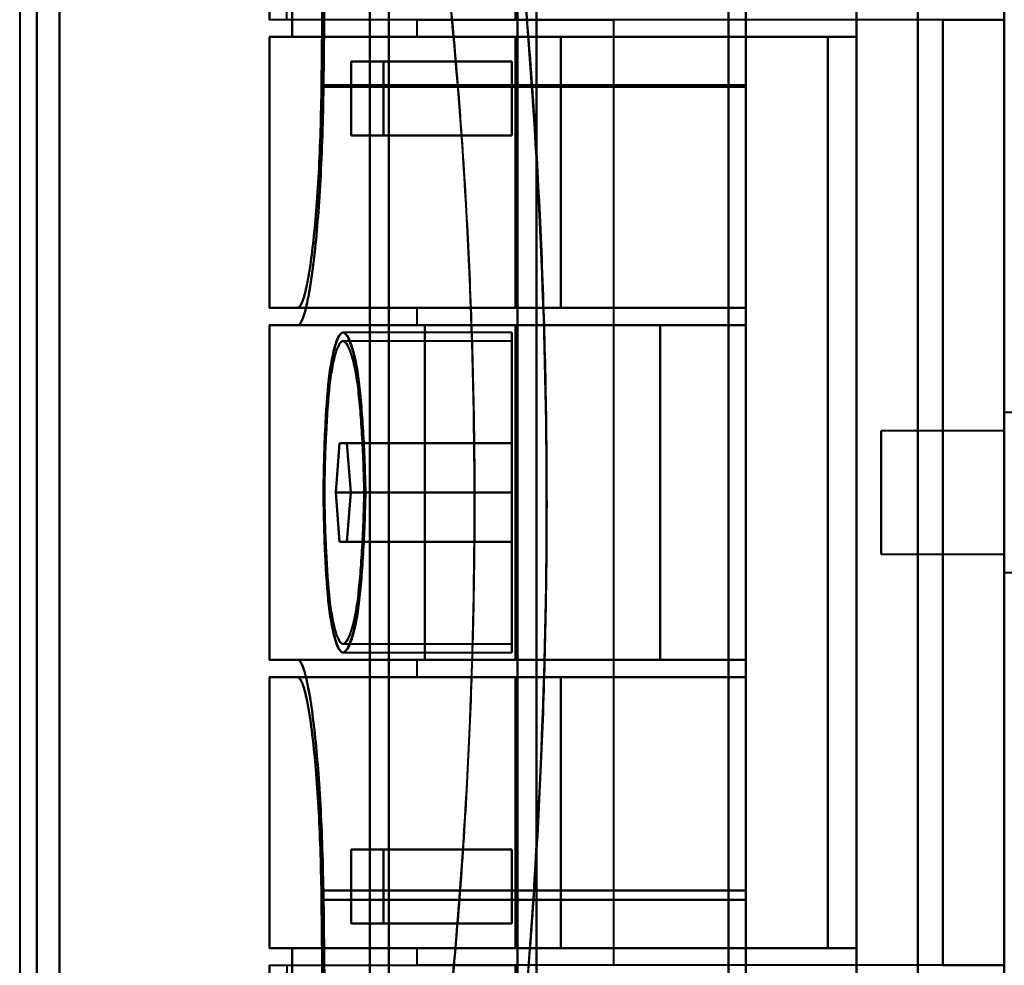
# Model space of a CAD drawing. Header units: millimetres. Extents: x -1352 to 2139, y -120 to 1210.
# Tile 8 of 87: x -780 to -740, y 237 to 275. Entities that reach past the tile are written whole.
import ezdxf

# ---------------------------------------------------------------- set-up
doc = ezdxf.new("R2010")
doc.units = ezdxf.units.MM
doc.layers.add('A-GENM', color=13, linetype='Continuous', lineweight=40)
doc.layers.add('G-IMPT', color=8, linetype='Continuous', lineweight=40)

# ---------------------------------------------------------------- blocks, each defined once
blk = doc.blocks.new('Maintenance r21 - Maintenance r21-762144-Avant')
at = {"layer": 'A-GENM'}
for p, q in [((-740, 1138), (-740, 0)), ((-740, 0), (-740, 1138))]:
    blk.add_line(p, q, dxfattribs=at)
blk = doc.blocks.new('Souche connecteur circulaire R23 - Souche connecteur circulaire R23-762142-Avant')
at = {"layer": 'A-GENM'}
blk.add_line((-780, 380), (-780, 180), dxfattribs=at)
blk = doc.blocks.new('NEXA 2000 CALQUES_dwg-762145-Avant')
at = {"layer": 'G-IMPT'}
for p, q in [((-740, 1137.772), (-740, 128.972)), ((-740, 182.372), (-740, 584.372)), ((-740, 182.372), (-740, 584.372)), ((-779.3, 383.372), (-779.3, 183.998)), ((-779.3, 183.998), (-779.3, 383.372)), ((-778.387, 383.372), (-778.387, 183.407)), ((-778.387, 183.407), (-778.387, 383.372)), ((-765.773, 383.372), (-765.773, 183.998)), ((-765.773, 183.998), (-765.773, 383.372)), ((-765, 383.372), (-765, 183.407)), ((-765, 183.407), (-765, 383.372)), ((-759.773, 383.372), (-759.773, 182.964)), ((-759.773, 182.964), (-759.773, 383.372)), ((-759, 383.372), (-759, 182.372)), ((-759, 182.372), (-759, 383.372)), ((-751.2, 291.05), (-751.2, 221.05)), ((-751.2, 221.05), (-751.2, 291.05)), ((-750.5, 221.05), (-750.5, 291.05)), ((-750.5, 291.05), (-750.5, 221.05)), ((-740, 291.05), (-740, 221.05)), ((-740, 221.05), (-740, 291.05)), ((-751.2, 290.552), (-751.2, 221.532)), ((-751.2, 221.532), (-751.2, 290.552)), ((-750.5, 290.552), (-750.5, 221.532)), ((-750.5, 221.532), (-750.5, 290.552)), ((-769.861, 276.398), (-769.861, 275.072)), ((-759.861, 275.072), (-769.861, 275.072)), ((-763.861, 275.072), (-763.861, 274.372)), ((-763.861, 275.072), (-759.861, 275.072)), ((-759.861, 275.072), (-755.861, 275.072)), ((-755.861, 236.672), (-755.861, 275.072)), ((-769.861, 274.372), (-769.861, 263.372)), ((-769.861, 274.372), (-759.861, 274.372)), ((-759.861, 274.372), (-769.861, 274.372)), ((-769.857, 274.372), (-768.936, 274.372)), ((-768.936, 274.372), (-769.857, 274.372)), ((-763.861, 274.372), (-759.861, 274.372)), ((-759.861, 274.372), (-763.861, 274.372)), ((-758.015, 274.372), (-747.174, 274.372)), ((-747.174, 274.372), (-758.015, 274.372)), ((-766.528, 273.372), (-765.22, 273.372)), ((-765.22, 273.372), (-766.528, 273.372)), ((-750.5, 272.417), (-750.5, 263.372)), ((-750.5, 263.372), (-750.5, 272.417)), ((-750.5, 262.672), (-750.5, 272.35)), ((-750.5, 272.35), (-750.5, 262.672)), ((-765.22, 270.372), (-766.528, 270.372)), ((-766.528, 270.372), (-765.22, 270.372)), ((-759.861, 263.372), (-769.861, 263.372)), ((-769.861, 263.372), (-759.861, 263.372)), ((-768.709, 263.372), (-769.857, 263.372)), ((-769.857, 263.372), (-768.709, 263.372)), ((-763.861, 263.372), (-763.861, 262.672)), ((-759.861, 263.372), (-763.861, 263.372)), ((-763.861, 263.372), (-759.861, 263.372)), ((-750.5, 263.372), (-758.015, 263.372)), ((-758.015, 263.372), (-750.5, 263.372)), ((-769.861, 262.672), (-769.861, 249.072)), ((-769.861, 262.672), (-763.536, 262.672)), ((-763.536, 262.672), (-769.861, 262.672)), ((-769.857, 262.672), (-768.709, 262.672)), ((-768.709, 262.672), (-769.857, 262.672)), ((-768.709, 262.672), (-750.5, 262.672)), ((-763.861, 262.672), (-759.861, 262.672)), ((-759.861, 262.672), (-763.861, 262.672)), ((-753.974, 262.672), (-750.5, 262.672)), ((-750.5, 262.672), (-753.974, 262.672)), ((-760, 262.372), (-766.865, 262.372)), ((-760, 262.022), (-766.865, 262.022)), ((-760, 262.372), (-760, 255.872)), ((-760, 255.872), (-760, 262.372)), ((-760, 262.022), (-760, 255.872)), ((-760, 255.872), (-760, 262.022)), ((-737.785, 259.122), (-740, 259.122)), ((-740, 252.622), (-740, 259.122)), ((-740, 252.622), (-740, 259.122)), ((-740, 259.122), (-740, 258.687)), ((-740, 259.122), (-740, 253.058)), ((-740, 258.687), (-740, 252.622)), ((-740, 258.372), (-745, 258.372)), ((-745, 258.372), (-745, 255.872)), ((-745, 255.872), (-745, 258.372)), ((-740, 255.872), (-740, 258.372)), ((-740, 258.372), (-740, 255.872)), ((-767.16, 255.872), (-767.014, 257.872)), ((-767.014, 257.872), (-767.16, 255.872)), ((-767.014, 257.872), (-766.711, 257.872)), ((-766.711, 257.872), (-767.014, 257.872)), ((-766.711, 257.872), (-766.554, 255.872)), ((-766.554, 255.872), (-766.711, 257.872)), ((-767.014, 253.872), (-767.16, 255.872)), ((-767.16, 255.872), (-767.014, 253.872)), ((-766.554, 255.872), (-766.711, 253.872)), ((-766.711, 253.872), (-766.554, 255.872)), ((-760, 255.872), (-760, 249.722)), ((-760, 255.872), (-760, 249.372)), ((-760, 249.722), (-760, 255.872)), ((-760, 249.372), (-760, 255.872)), ((-745, 255.872), (-745, 253.372)), ((-745, 253.372), (-745, 255.872)), ((-740, 253.372), (-740, 255.872)), ((-740, 255.872), (-740, 253.372)), ((-766.711, 253.872), (-767.014, 253.872)), ((-767.014, 253.872), (-766.711, 253.872)), ((-745, 253.372), (-740, 253.372)), ((-740, 252.622), (-737.785, 252.622)), ((-766.865, 249.722), (-760, 249.722)), ((-766.865, 249.372), (-760, 249.372)), ((-763.536, 249.072), (-769.861, 249.072)), ((-769.861, 249.072), (-763.536, 249.072)), ((-768.709, 249.072), (-769.857, 249.072)), ((-769.857, 249.072), (-768.709, 249.072)), ((-750.5, 249.072), (-768.709, 249.072)), ((-763.861, 249.072), (-763.861, 248.372)), ((-759.861, 249.072), (-763.861, 249.072)), ((-763.861, 249.072), (-759.861, 249.072)), ((-750.5, 249.072), (-753.974, 249.072)), ((-753.974, 249.072), (-750.5, 249.072)), ((-750.5, 239.71), (-750.5, 249.072)), ((-750.5, 249.072), (-750.5, 239.71)), ((-769.861, 248.372), (-769.861, 237.372)), ((-769.861, 248.372), (-759.861, 248.372)), ((-759.861, 248.372), (-769.861, 248.372)), ((-769.857, 248.372), (-768.709, 248.372)), ((-768.709, 248.372), (-769.857, 248.372)), ((-763.861, 248.372), (-759.861, 248.372)), ((-759.861, 248.372), (-763.861, 248.372)), ((-758.015, 248.372), (-750.5, 248.372)), ((-750.5, 248.372), (-758.015, 248.372)), ((-750.5, 248.372), (-750.5, 239.327)), ((-750.5, 239.327), (-750.5, 248.372)), ((-766.528, 241.372), (-765.22, 241.372)), ((-765.22, 241.372), (-766.528, 241.372)), ((-765.22, 238.372), (-766.528, 238.372)), ((-766.528, 238.372), (-765.22, 238.372)), ((-759.861, 237.372), (-769.861, 237.372)), ((-769.861, 237.372), (-759.861, 237.372)), ((-768.936, 237.372), (-769.857, 237.372)), ((-769.857, 237.372), (-768.936, 237.372)), ((-763.861, 237.372), (-763.861, 236.672)), ((-759.861, 237.372), (-763.861, 237.372)), ((-763.861, 237.372), (-759.861, 237.372)), ((-747.174, 237.372), (-758.015, 237.372)), ((-758.015, 237.372), (-747.174, 237.372)), ((-769.861, 236.672), (-769.861, 235.346)), ((-769.861, 236.672), (-759.861, 236.672)), ((-769.857, 236.672), (-769.152, 236.672)), ((-759.861, 236.672), (-763.861, 236.672)), ((-755.861, 236.672), (-759.861, 236.672))]:
    blk.add_line(p, q, dxfattribs=at)
at = {"layer": 'G-IMPT', "flags": 128}
for points in [[(-740, 1137.772), (-740, 885.572), (-740, 633.372), (-740, 381.172), (-740, 128.972)], [(-740, 128.972), (-740, 381.172), (-740, 633.372), (-740, 885.572), (-740, 1137.772)], [(-740, 128.972), (-740, 372.422), (-740, 615.872), (-740, 859.322), (-740, 1102.772)], [(-740, 1102.772), (-740, 859.322), (-740, 615.872), (-740, 372.422), (-740, 128.972)], [(-750.5, 295.372), (-750.5, 289.634), (-750.5, 283.895), (-750.5, 278.156), (-750.5, 272.417)], [(-750.5, 272.417), (-750.5, 278.156), (-750.5, 283.895), (-750.5, 289.634), (-750.5, 295.372)], [(-746, 295.372), (-746, 275.622), (-746, 255.872), (-746, 236.122), (-746, 216.372)], [(-746, 216.372), (-746, 236.122), (-746, 255.872), (-746, 275.622), (-746, 295.372)], [(-743.509, 295.372), (-743.509, 275.622), (-743.509, 255.872), (-743.509, 236.122), (-743.509, 216.372)], [(-743.509, 216.372), (-743.509, 236.122), (-743.509, 255.872), (-743.509, 275.622), (-743.509, 295.372)], [(-740, 216.372), (-740, 236.122), (-740, 255.872), (-740, 275.622), (-740, 295.372)], [(-740, 295.372), (-740, 275.622), (-740, 255.872), (-740, 236.122), (-740, 216.372)], [(-750.5, 272.35), (-750.5, 277.931), (-750.5, 283.511), (-750.5, 289.092), (-750.5, 294.672)], [(-750.5, 294.672), (-750.5, 289.092), (-750.5, 283.511), (-750.5, 277.931), (-750.5, 272.35)], [(-767.52, 292.372), (-767.575, 287.385), (-767.63, 282.396), (-767.684, 277.407), (-767.738, 272.417)], [(-767.738, 272.417), (-767.684, 277.407), (-767.63, 282.396), (-767.575, 287.385), (-767.52, 292.372)], [(-767.659, 272.35), (-767.605, 277.357), (-767.549, 282.363), (-767.494, 287.368), (-767.437, 292.372)], [(-767.437, 292.372), (-767.494, 287.368), (-767.549, 282.363), (-767.605, 277.357), (-767.659, 272.35)], [(-768.936, 274.372), (-768.936, 278.122), (-768.936, 281.872), (-768.936, 285.622), (-768.936, 289.372)], [(-768.936, 289.372), (-768.936, 285.622), (-768.936, 281.872), (-768.936, 278.122), (-768.936, 274.372)], [(-746, 274.372), (-746, 278.122), (-746, 281.872), (-746, 285.622), (-746, 289.372)], [(-746, 289.372), (-746, 285.622), (-746, 281.872), (-746, 278.122), (-746, 274.372)], [(-769.152, 275.072), (-769.152, 278.472), (-769.152, 281.872), (-769.152, 285.272), (-769.152, 288.672)], [(-740, 223.072), (-740, 239.472), (-740, 255.872), (-740, 272.272), (-740, 288.672)], [(-740, 288.672), (-740, 272.272), (-740, 255.872), (-740, 239.472), (-740, 223.072)], [(-740, 288.672), (-740, 272.272), (-740, 255.872), (-740, 239.472), (-740, 223.072)], [(-740, 223.072), (-740, 239.472), (-740, 255.872), (-740, 272.272), (-740, 288.672)], [(-740, 288.672), (-740, 272.272), (-740, 255.872), (-740, 239.472), (-740, 223.072)], [(-740, 223.072), (-740, 239.472), (-740, 255.872), (-740, 272.272), (-740, 288.672)], [(-759.861, 275.072), (-759.861, 277.647), (-759.861, 280.222), (-759.861, 282.797), (-759.861, 285.372)], [(-740, 285.372), (-740, 270.622), (-740, 255.872), (-740, 241.122), (-740, 226.372)], [(-740, 226.372), (-740, 241.122), (-740, 255.872), (-740, 270.622), (-740, 285.372)], [(-769.857, 276.246), (-769.857, 275.953), (-769.857, 275.659), (-769.857, 275.366), (-769.857, 275.072)], [(-742.5, 275.072), (-749.163, 275.072), (-755.826, 275.072), (-762.489, 275.072), (-769.152, 275.072)], [(-742.5, 236.672), (-742.5, 246.272), (-742.5, 255.872), (-742.5, 265.472), (-742.5, 275.072)], [(-742.5, 275.072), (-742.5, 265.472), (-742.5, 255.872), (-742.5, 246.272), (-742.5, 236.672)], [(-742.5, 275.072), (-742.5, 265.472), (-742.5, 255.872), (-742.5, 246.272), (-742.5, 236.672)], [(-742.5, 236.672), (-742.5, 246.272), (-742.5, 255.872), (-742.5, 265.472), (-742.5, 275.072)], [(-742.5, 236.672), (-742.5, 246.272), (-742.5, 255.872), (-742.5, 265.472), (-742.5, 275.072)], [(-742.5, 275.072), (-741.875, 275.072), (-741.25, 275.072), (-740.625, 275.072), (-740, 275.072)], [(-740, 275.072), (-740.625, 275.072), (-741.25, 275.072), (-741.875, 275.072), (-742.5, 275.072)], [(-742.5, 275.072), (-742.5, 265.472), (-742.5, 255.872), (-742.5, 246.272), (-742.5, 236.672)], [(-742.5, 236.672), (-742.5, 246.272), (-742.5, 255.872), (-742.5, 265.472), (-742.5, 275.072)], [(-742.5, 275.072), (-742.5, 265.472), (-742.5, 255.872), (-742.5, 246.272), (-742.5, 236.672)], [(-740, 275.072), (-740, 265.472), (-740, 255.872), (-740, 246.272), (-740, 236.672)], [(-740, 236.672), (-740, 246.272), (-740, 255.872), (-740, 265.472), (-740, 275.072)], [(-740, 236.672), (-740, 246.272), (-740, 255.872), (-740, 265.472), (-740, 275.072)], [(-740, 275.072), (-740, 265.472), (-740, 255.872), (-740, 246.272), (-740, 236.672)], [(-769.857, 274.372), (-769.857, 271.622), (-769.857, 268.872), (-769.857, 266.122), (-769.857, 263.372)], [(-769.857, 263.372), (-769.857, 266.122), (-769.857, 268.872), (-769.857, 271.622), (-769.857, 274.372)], [(-768.936, 274.372), (-763.202, 274.372), (-757.468, 274.372), (-751.734, 274.372), (-746, 274.372)], [(-746, 274.372), (-751.734, 274.372), (-757.468, 274.372), (-763.202, 274.372), (-768.936, 274.372)], [(-759.861, 263.372), (-759.861, 266.122), (-759.861, 268.872), (-759.861, 271.622), (-759.861, 274.372)], [(-758.015, 274.372), (-758.477, 274.372), (-758.938, 274.372), (-759.399, 274.372), (-759.861, 274.372)], [(-759.861, 274.372), (-759.861, 271.622), (-759.861, 268.872), (-759.861, 266.122), (-759.861, 263.372)], [(-759.861, 263.372), (-759.861, 266.122), (-759.861, 268.872), (-759.861, 271.622), (-759.861, 274.372)], [(-759.861, 274.372), (-756.689, 274.372), (-753.517, 274.372), (-750.346, 274.372), (-747.174, 274.372)], [(-747.174, 274.372), (-750.346, 274.372), (-753.517, 274.372), (-756.689, 274.372), (-759.861, 274.372)], [(-759.861, 274.372), (-756.396, 274.372), (-752.93, 274.372), (-749.465, 274.372), (-746, 274.372)], [(-759.861, 274.372), (-759.399, 274.372), (-758.938, 274.372), (-758.477, 274.372), (-758.015, 274.372)], [(-746, 274.372), (-749.465, 274.372), (-752.93, 274.372), (-756.396, 274.372), (-759.861, 274.372)], [(-759.861, 274.372), (-759.861, 271.622), (-759.861, 268.872), (-759.861, 266.122), (-759.861, 263.372)], [(-759.861, 274.372), (-759.861, 271.622), (-759.861, 268.872), (-759.861, 266.122), (-759.861, 263.372)], [(-759.861, 263.372), (-759.861, 266.122), (-759.861, 268.872), (-759.861, 271.622), (-759.861, 274.372)], [(-758.015, 263.372), (-758.015, 266.122), (-758.015, 268.872), (-758.015, 271.622), (-758.015, 274.372)], [(-758.015, 274.372), (-758.015, 271.622), (-758.015, 268.872), (-758.015, 266.122), (-758.015, 263.372)], [(-747.174, 237.372), (-747.174, 246.622), (-747.174, 255.872), (-747.174, 265.122), (-747.174, 274.372)], [(-747.174, 274.372), (-747.174, 265.122), (-747.174, 255.872), (-747.174, 246.622), (-747.174, 237.372)], [(-746, 237.372), (-746, 246.622), (-746, 255.872), (-746, 265.122), (-746, 274.372)], [(-746, 274.372), (-746, 265.122), (-746, 255.872), (-746, 246.622), (-746, 237.372)], [(-766.528, 270.372), (-766.528, 271.122), (-766.528, 271.872), (-766.528, 272.622), (-766.528, 273.372)], [(-766.528, 273.372), (-764.896, 273.372), (-763.264, 273.372), (-761.632, 273.372), (-760, 273.372)], [(-760, 273.372), (-761.632, 273.372), (-763.264, 273.372), (-764.896, 273.372), (-766.528, 273.372)], [(-766.528, 273.372), (-766.528, 272.622), (-766.528, 271.872), (-766.528, 271.122), (-766.528, 270.372)], [(-765.22, 273.372), (-763.915, 273.372), (-762.61, 273.372), (-761.305, 273.372), (-760, 273.372)], [(-765.22, 273.372), (-765.22, 272.622), (-765.22, 271.872), (-765.22, 271.122), (-765.22, 270.372)], [(-760, 273.372), (-761.305, 273.372), (-762.61, 273.372), (-763.915, 273.372), (-765.22, 273.372)], [(-765.22, 270.372), (-765.22, 271.122), (-765.22, 271.872), (-765.22, 272.622), (-765.22, 273.372)], [(-760, 270.372), (-760, 271.122), (-760, 271.872), (-760, 272.622), (-760, 273.372)], [(-760, 273.372), (-760, 272.622), (-760, 271.872), (-760, 271.122), (-760, 270.372)], [(-760, 273.372), (-760, 272.622), (-760, 271.872), (-760, 271.122), (-760, 270.372)], [(-760, 270.372), (-760, 271.122), (-760, 271.872), (-760, 272.622), (-760, 273.372)], [(-767.738, 272.417), (-763.428, 272.417), (-759.119, 272.417), (-754.809, 272.417), (-750.5, 272.417)], [(-750.5, 272.417), (-754.809, 272.417), (-759.119, 272.417), (-763.428, 272.417), (-767.738, 272.417)], [(-750.5, 272.35), (-754.79, 272.35), (-759.08, 272.35), (-763.37, 272.35), (-767.659, 272.35)], [(-767.659, 272.35), (-763.37, 272.35), (-759.08, 272.35), (-754.79, 272.35), (-750.5, 272.35)], [(-766.528, 270.372), (-764.896, 270.372), (-763.264, 270.372), (-761.632, 270.372), (-760, 270.372)], [(-760, 270.372), (-761.632, 270.372), (-763.264, 270.372), (-764.896, 270.372), (-766.528, 270.372)], [(-760, 270.372), (-761.305, 270.372), (-762.61, 270.372), (-763.915, 270.372), (-765.22, 270.372)], [(-765.22, 270.372), (-763.915, 270.372), (-762.61, 270.372), (-761.305, 270.372), (-760, 270.372)], [(-750.5, 263.372), (-755.052, 263.372), (-759.604, 263.372), (-764.157, 263.372), (-768.709, 263.372)], [(-768.709, 263.372), (-764.157, 263.372), (-759.604, 263.372), (-755.052, 263.372), (-750.5, 263.372)], [(-759.861, 263.372), (-759.399, 263.372), (-758.938, 263.372), (-758.477, 263.372), (-758.015, 263.372)], [(-750.5, 263.372), (-752.84, 263.372), (-755.18, 263.372), (-757.521, 263.372), (-759.861, 263.372)], [(-759.861, 263.372), (-757.521, 263.372), (-755.18, 263.372), (-752.84, 263.372), (-750.5, 263.372)], [(-750.5, 263.372), (-752.84, 263.372), (-755.18, 263.372), (-757.521, 263.372), (-759.861, 263.372)], [(-759.861, 263.372), (-757.521, 263.372), (-755.18, 263.372), (-752.84, 263.372), (-750.5, 263.372)], [(-758.015, 263.372), (-758.477, 263.372), (-758.938, 263.372), (-759.399, 263.372), (-759.861, 263.372)], [(-750.5, 263.372), (-750.5, 263.197), (-750.5, 263.022), (-750.5, 262.847), (-750.5, 262.672)], [(-750.5, 263.372), (-750.5, 263.197), (-750.5, 263.022), (-750.5, 262.847), (-750.5, 262.672)], [(-750.5, 262.672), (-750.5, 262.847), (-750.5, 263.022), (-750.5, 263.197), (-750.5, 263.372)], [(-750.5, 262.672), (-750.5, 262.847), (-750.5, 263.022), (-750.5, 263.197), (-750.5, 263.372)], [(-750.5, 263.372), (-750.5, 263.197), (-750.5, 263.022), (-750.5, 262.847), (-750.5, 262.672)], [(-750.5, 262.672), (-750.5, 262.847), (-750.5, 263.022), (-750.5, 263.197), (-750.5, 263.372)], [(-769.857, 249.072), (-769.857, 252.472), (-769.857, 255.872), (-769.857, 259.272), (-769.857, 262.672)], [(-769.857, 262.672), (-769.857, 259.272), (-769.857, 255.872), (-769.857, 252.472), (-769.857, 249.072)], [(-768.709, 262.672), (-764.157, 262.672), (-759.604, 262.672), (-755.052, 262.672), (-750.5, 262.672)], [(-750.5, 262.672), (-755.052, 262.672), (-759.604, 262.672), (-764.157, 262.672), (-768.709, 262.672)], [(-763.536, 249.072), (-763.536, 252.472), (-763.536, 255.872), (-763.536, 259.272), (-763.536, 262.672)], [(-753.974, 262.672), (-756.365, 262.672), (-758.755, 262.672), (-761.146, 262.672), (-763.536, 262.672)], [(-763.536, 262.672), (-763.536, 259.272), (-763.536, 255.872), (-763.536, 252.472), (-763.536, 249.072)], [(-763.536, 262.672), (-761.146, 262.672), (-758.755, 262.672), (-756.365, 262.672), (-753.974, 262.672)], [(-759.861, 262.672), (-757.521, 262.672), (-755.18, 262.672), (-752.84, 262.672), (-750.5, 262.672)], [(-750.5, 262.672), (-752.84, 262.672), (-755.18, 262.672), (-757.521, 262.672), (-759.861, 262.672)], [(-759.861, 249.072), (-759.861, 252.472), (-759.861, 255.872), (-759.861, 259.272), (-759.861, 262.672)], [(-759.861, 262.672), (-757.521, 262.672), (-755.18, 262.672), (-752.84, 262.672), (-750.5, 262.672)], [(-750.5, 262.672), (-752.84, 262.672), (-755.18, 262.672), (-757.521, 262.672), (-759.861, 262.672)], [(-759.861, 262.672), (-759.861, 259.272), (-759.861, 255.872), (-759.861, 252.472), (-759.861, 249.072)], [(-759.861, 262.672), (-759.861, 259.272), (-759.861, 255.872), (-759.861, 252.472), (-759.861, 249.072)], [(-759.861, 249.072), (-759.861, 252.472), (-759.861, 255.872), (-759.861, 259.272), (-759.861, 262.672)], [(-753.974, 249.072), (-753.974, 252.472), (-753.974, 255.872), (-753.974, 259.272), (-753.974, 262.672)], [(-753.974, 262.672), (-753.974, 259.272), (-753.974, 255.872), (-753.974, 252.472), (-753.974, 249.072)], [(-767.014, 257.872), (-765.261, 257.872), (-763.507, 257.872), (-761.754, 257.872), (-760, 257.872)], [(-760, 257.872), (-761.754, 257.872), (-763.507, 257.872), (-765.261, 257.872), (-767.014, 257.872)], [(-760, 257.872), (-761.678, 257.872), (-763.356, 257.872), (-765.033, 257.872), (-766.711, 257.872)], [(-766.711, 257.872), (-765.033, 257.872), (-763.356, 257.872), (-761.678, 257.872), (-760, 257.872)], [(-760, 255.872), (-760, 256.372), (-760, 256.872), (-760, 257.372), (-760, 257.872)], [(-760, 257.872), (-760, 257.372), (-760, 256.872), (-760, 256.372), (-760, 255.872)], [(-760, 255.872), (-760, 256.372), (-760, 256.872), (-760, 257.372), (-760, 257.872)], [(-760, 257.872), (-760, 257.372), (-760, 256.872), (-760, 256.372), (-760, 255.872)], [(-767.16, 255.872), (-765.37, 255.872), (-763.58, 255.872), (-761.79, 255.872), (-760, 255.872)], [(-760, 255.872), (-761.79, 255.872), (-763.58, 255.872), (-765.37, 255.872), (-767.16, 255.872)], [(-766.554, 255.872), (-764.916, 255.872), (-763.277, 255.872), (-761.639, 255.872), (-760, 255.872)], [(-760, 255.872), (-761.639, 255.872), (-763.277, 255.872), (-764.916, 255.872), (-766.554, 255.872)], [(-760, 253.872), (-760, 254.372), (-760, 254.872), (-760, 255.372), (-760, 255.872)], [(-760, 255.872), (-760, 255.372), (-760, 254.872), (-760, 254.372), (-760, 253.872)], [(-760, 253.872), (-760, 254.372), (-760, 254.872), (-760, 255.372), (-760, 255.872)], [(-760, 255.872), (-760, 255.372), (-760, 254.872), (-760, 254.372), (-760, 253.872)], [(-767.014, 253.872), (-765.261, 253.872), (-763.507, 253.872), (-761.754, 253.872), (-760, 253.872)], [(-760, 253.872), (-761.754, 253.872), (-763.507, 253.872), (-765.261, 253.872), (-767.014, 253.872)], [(-766.711, 253.872), (-765.033, 253.872), (-763.356, 253.872), (-761.678, 253.872), (-760, 253.872)], [(-760, 253.872), (-761.678, 253.872), (-763.356, 253.872), (-765.033, 253.872), (-766.711, 253.872)], [(-750.5, 249.072), (-755.052, 249.072), (-759.604, 249.072), (-764.157, 249.072), (-768.709, 249.072)], [(-768.709, 249.072), (-764.157, 249.072), (-759.604, 249.072), (-755.052, 249.072), (-750.5, 249.072)], [(-763.536, 249.072), (-761.146, 249.072), (-758.755, 249.072), (-756.365, 249.072), (-753.974, 249.072)], [(-753.974, 249.072), (-756.365, 249.072), (-758.755, 249.072), (-761.146, 249.072), (-763.536, 249.072)], [(-759.861, 249.072), (-757.521, 249.072), (-755.18, 249.072), (-752.84, 249.072), (-750.5, 249.072)], [(-750.5, 249.072), (-752.84, 249.072), (-755.18, 249.072), (-757.521, 249.072), (-759.861, 249.072)], [(-750.5, 249.072), (-752.84, 249.072), (-755.18, 249.072), (-757.521, 249.072), (-759.861, 249.072)], [(-759.861, 249.072), (-757.521, 249.072), (-755.18, 249.072), (-752.84, 249.072), (-750.5, 249.072)], [(-750.5, 249.072), (-750.5, 248.897), (-750.5, 248.722), (-750.5, 248.547), (-750.5, 248.372)], [(-750.5, 248.372), (-750.5, 248.547), (-750.5, 248.722), (-750.5, 248.897), (-750.5, 249.072)], [(-750.5, 249.072), (-750.5, 248.897), (-750.5, 248.722), (-750.5, 248.547), (-750.5, 248.372)], [(-750.5, 248.372), (-750.5, 248.547), (-750.5, 248.722), (-750.5, 248.897), (-750.5, 249.072)], [(-750.5, 249.072), (-750.5, 248.897), (-750.5, 248.722), (-750.5, 248.547), (-750.5, 248.372)], [(-750.5, 248.372), (-750.5, 248.547), (-750.5, 248.722), (-750.5, 248.897), (-750.5, 249.072)], [(-769.857, 248.372), (-769.857, 245.622), (-769.857, 242.872), (-769.857, 240.122), (-769.857, 237.372)], [(-769.857, 237.372), (-769.857, 240.122), (-769.857, 242.872), (-769.857, 245.622), (-769.857, 248.372)], [(-768.709, 248.372), (-764.157, 248.372), (-759.604, 248.372), (-755.052, 248.372), (-750.5, 248.372)], [(-750.5, 248.372), (-755.052, 248.372), (-759.604, 248.372), (-764.157, 248.372), (-768.709, 248.372)], [(-759.861, 237.372), (-759.861, 240.122), (-759.861, 242.872), (-759.861, 245.622), (-759.861, 248.372)], [(-758.015, 248.372), (-758.477, 248.372), (-758.938, 248.372), (-759.399, 248.372), (-759.861, 248.372)], [(-759.861, 248.372), (-759.861, 245.622), (-759.861, 242.872), (-759.861, 240.122), (-759.861, 237.372)], [(-750.5, 248.372), (-752.84, 248.372), (-755.18, 248.372), (-757.521, 248.372), (-759.861, 248.372)], [(-759.861, 248.372), (-757.521, 248.372), (-755.18, 248.372), (-752.84, 248.372), (-750.5, 248.372)], [(-759.861, 248.372), (-759.399, 248.372), (-758.938, 248.372), (-758.477, 248.372), (-758.015, 248.372)], [(-759.861, 237.372), (-759.861, 240.122), (-759.861, 242.872), (-759.861, 245.622), (-759.861, 248.372)], [(-759.861, 248.372), (-757.521, 248.372), (-755.18, 248.372), (-752.84, 248.372), (-750.5, 248.372)], [(-750.5, 248.372), (-752.84, 248.372), (-755.18, 248.372), (-757.521, 248.372), (-759.861, 248.372)], [(-759.861, 248.372), (-759.861, 245.622), (-759.861, 242.872), (-759.861, 240.122), (-759.861, 237.372)], [(-759.861, 248.372), (-759.861, 245.622), (-759.861, 242.872), (-759.861, 240.122), (-759.861, 237.372)], [(-759.861, 237.372), (-759.861, 240.122), (-759.861, 242.872), (-759.861, 245.622), (-759.861, 248.372)], [(-758.015, 237.372), (-758.015, 240.122), (-758.015, 242.872), (-758.015, 245.622), (-758.015, 248.372)], [(-758.015, 248.372), (-758.015, 245.622), (-758.015, 242.872), (-758.015, 240.122), (-758.015, 237.372)], [(-766.528, 238.372), (-766.528, 239.122), (-766.528, 239.872), (-766.528, 240.622), (-766.528, 241.372)], [(-766.528, 241.372), (-764.896, 241.372), (-763.264, 241.372), (-761.632, 241.372), (-760, 241.372)], [(-760, 241.372), (-761.632, 241.372), (-763.264, 241.372), (-764.896, 241.372), (-766.528, 241.372)], [(-766.528, 241.372), (-766.528, 240.622), (-766.528, 239.872), (-766.528, 239.122), (-766.528, 238.372)], [(-765.22, 241.372), (-763.915, 241.372), (-762.61, 241.372), (-761.305, 241.372), (-760, 241.372)], [(-765.22, 241.372), (-765.22, 240.622), (-765.22, 239.872), (-765.22, 239.122), (-765.22, 238.372)], [(-760, 241.372), (-761.305, 241.372), (-762.61, 241.372), (-763.915, 241.372), (-765.22, 241.372)], [(-765.22, 238.372), (-765.22, 239.122), (-765.22, 239.872), (-765.22, 240.622), (-765.22, 241.372)], [(-760, 241.372), (-760, 240.622), (-760, 239.872), (-760, 239.122), (-760, 238.372)], [(-760, 238.372), (-760, 239.122), (-760, 239.872), (-760, 240.622), (-760, 241.372)], [(-760, 241.372), (-760, 240.622), (-760, 239.872), (-760, 239.122), (-760, 238.372)], [(-760, 238.372), (-760, 239.122), (-760, 239.872), (-760, 240.622), (-760, 241.372)], [(-767.437, 219.372), (-767.495, 224.456), (-767.552, 229.54), (-767.608, 234.625), (-767.663, 239.71)], [(-750.5, 239.71), (-754.791, 239.71), (-759.082, 239.71), (-763.373, 239.71), (-767.663, 239.71)], [(-767.663, 239.71), (-767.608, 234.625), (-767.552, 229.54), (-767.495, 224.456), (-767.437, 219.372)], [(-767.663, 239.71), (-763.373, 239.71), (-759.082, 239.71), (-754.791, 239.71), (-750.5, 239.71)], [(-750.5, 217.072), (-750.5, 222.732), (-750.5, 228.391), (-750.5, 234.051), (-750.5, 239.71)], [(-750.5, 239.71), (-750.5, 234.051), (-750.5, 228.391), (-750.5, 222.732), (-750.5, 217.072)], [(-767.738, 239.327), (-767.684, 234.338), (-767.63, 229.348), (-767.575, 224.36), (-767.52, 219.372)], [(-750.5, 239.327), (-754.809, 239.327), (-759.119, 239.327), (-763.428, 239.327), (-767.738, 239.327)], [(-767.52, 219.372), (-767.575, 224.36), (-767.63, 229.348), (-767.684, 234.338), (-767.738, 239.327)], [(-767.738, 239.327), (-763.428, 239.327), (-759.119, 239.327), (-754.809, 239.327), (-750.5, 239.327)], [(-750.5, 239.327), (-750.5, 233.589), (-750.5, 227.85), (-750.5, 222.111), (-750.5, 216.372)], [(-750.5, 216.372), (-750.5, 222.111), (-750.5, 227.85), (-750.5, 233.589), (-750.5, 239.327)], [(-766.528, 238.372), (-764.896, 238.372), (-763.264, 238.372), (-761.632, 238.372), (-760, 238.372)], [(-760, 238.372), (-761.632, 238.372), (-763.264, 238.372), (-764.896, 238.372), (-766.528, 238.372)], [(-760, 238.372), (-761.305, 238.372), (-762.61, 238.372), (-763.915, 238.372), (-765.22, 238.372)], [(-765.22, 238.372), (-763.915, 238.372), (-762.61, 238.372), (-761.305, 238.372), (-760, 238.372)], [(-768.936, 222.372), (-768.936, 226.122), (-768.936, 229.872), (-768.936, 233.622), (-768.936, 237.372)], [(-746, 237.372), (-751.734, 237.372), (-757.468, 237.372), (-763.202, 237.372), (-768.936, 237.372)], [(-768.936, 237.372), (-768.936, 233.622), (-768.936, 229.872), (-768.936, 226.122), (-768.936, 222.372)], [(-768.936, 237.372), (-763.202, 237.372), (-757.468, 237.372), (-751.734, 237.372), (-746, 237.372)], [(-759.861, 237.372), (-759.399, 237.372), (-758.938, 237.372), (-758.477, 237.372), (-758.015, 237.372)], [(-746, 237.372), (-749.465, 237.372), (-752.93, 237.372), (-756.396, 237.372), (-759.861, 237.372)], [(-759.861, 237.372), (-756.689, 237.372), (-753.517, 237.372), (-750.346, 237.372), (-747.174, 237.372)], [(-758.015, 237.372), (-758.477, 237.372), (-758.938, 237.372), (-759.399, 237.372), (-759.861, 237.372)], [(-747.174, 237.372), (-750.346, 237.372), (-753.517, 237.372), (-756.689, 237.372), (-759.861, 237.372)], [(-759.861, 237.372), (-756.396, 237.372), (-752.93, 237.372), (-749.465, 237.372), (-746, 237.372)], [(-746, 222.372), (-746, 226.122), (-746, 229.872), (-746, 233.622), (-746, 237.372)], [(-746, 237.372), (-746, 233.622), (-746, 229.872), (-746, 226.122), (-746, 222.372)], [(-769.857, 235.499), (-769.857, 235.792), (-769.857, 236.086), (-769.857, 236.379), (-769.857, 236.672)], [(-769.857, 236.672), (-769.857, 236.379), (-769.857, 236.086), (-769.857, 235.792), (-769.857, 235.499)], [(-769.152, 236.672), (-769.152, 233.272), (-769.152, 229.872), (-769.152, 226.472), (-769.152, 223.072)], [(-759.861, 226.372), (-759.861, 228.947), (-759.861, 231.522), (-759.861, 234.097), (-759.861, 236.672)], [(-742.5, 236.672), (-746.84, 236.672), (-751.18, 236.672), (-755.521, 236.672), (-759.861, 236.672)], [(-759.861, 236.672), (-759.861, 234.097), (-759.861, 231.522), (-759.861, 228.947), (-759.861, 226.372)], [(-740, 236.672), (-740.625, 236.672), (-741.25, 236.672), (-741.875, 236.672), (-742.5, 236.672)], [(-742.5, 236.672), (-741.875, 236.672), (-741.25, 236.672), (-740.625, 236.672), (-740, 236.672)]]:
    blk.add_lwpolyline(points, dxfattribs=at)
at = {"layer": 'G-IMPT'}
blk.add_open_spline([(-761.163, 221.05), (-760.333, 225.736), (-759.098, 236.854), (-758.306, 256.323), (-759.236, 275.678), (-760.514, 286.527), (-761.359, 291.05)], degree=3, dxfattribs=at)
for points, knots in [([(-761.359, 291.05), (-760.975, 288.781), (-760.425, 285.046), (-759.8, 279.586), (-759.25, 273.72), (-758.759, 266.059), (-758.528, 256.284), (-758.688, 246.626), (-759.135, 238.749), (-759.644, 232.885), (-760.251, 227.214), (-760.787, 223.386), (-761.163, 221.05)], [0, 0, 0, 0, 0.125, 0.1875, 0.25, 0.375, 0.5, 0.625, 0.75, 0.8125, 0.875, 1, 1, 1, 1]), ([(-764.115, 223.115), (-763.737, 225.305), (-763.197, 228.895), (-762.585, 234.221), (-762.072, 239.73), (-761.62, 247.143), (-761.458, 256.239), (-761.692, 265.442), (-762.188, 272.651), (-762.743, 278.16), (-763.374, 283.285), (-763.927, 286.787), (-764.313, 288.915)], [0, 0, 0, 0, 0.125, 0.1875, 0.25, 0.375, 0.5, 0.625, 0.75, 0.8125, 0.875, 1, 1, 1, 1]), ([(-764.313, 288.915), (-763.913, 286.667), (-763.354, 283.12), (-762.729, 278.026), (-762.329, 274.051), (-761.998, 269.812), (-761.743, 265.333), (-761.576, 260.756), (-761.507, 256.258), (-761.542, 251.753), (-761.675, 247.154), (-761.898, 242.638), (-762.201, 238.347), (-762.578, 234.303), (-763.176, 229.098), (-763.722, 225.444), (-764.115, 223.115)], [0, 0, 0, 0, 0.125, 0.1875, 0.25, 0.3125, 0.375, 0.4375, 0.5, 0.5625, 0.625, 0.6875, 0.75, 0.8125, 0.875, 1, 1, 1, 1]), ([(-767.738, 272.417), (-767.754, 271.119), (-767.81, 269.355), (-767.951, 267.277), (-768.079, 265.929), (-768.229, 264.821), (-768.39, 263.979), (-768.548, 263.497), (-768.655, 263.378), (-768.709, 263.372)], [0, 0, 0, 0, 0.25, 0.375, 0.5, 0.625, 0.75, 0.875, 1, 1, 1, 1]), ([(-768.709, 263.372), (-768.6, 263.372), (-768.444, 263.71), (-768.229, 264.81), (-768.079, 265.931), (-767.951, 267.277), (-767.81, 269.344), (-767.756, 271.168), (-767.738, 272.417)], [0, 0, 0, 0, 0.25, 0.375, 0.5, 0.625, 0.75, 1, 1, 1, 1]), ([(-768.709, 262.672), (-768.652, 262.679), (-768.537, 262.806), (-768.367, 263.322), (-768.193, 264.222), (-768.031, 265.408), (-767.891, 266.85), (-767.739, 269.074), (-767.678, 270.962), (-767.659, 272.35)], [0, 0, 0, 0, 0.125, 0.25, 0.375, 0.5, 0.625, 0.75, 1, 1, 1, 1]), ([(-767.659, 272.35), (-767.679, 271.014), (-767.738, 269.062), (-767.892, 266.85), (-768.031, 265.41), (-768.193, 264.21), (-768.425, 263.034), (-768.593, 262.672), (-768.709, 262.672)], [0, 0, 0, 0, 0.25, 0.375, 0.5, 0.625, 0.75, 1, 1, 1, 1]), ([(-767.659, 255.872), (-767.651, 256.727), (-767.605, 258.435), (-767.458, 260.6), (-767.233, 261.798), (-767.018, 262.29), (-766.865, 262.414), (-766.705, 262.288), (-766.529, 261.917), (-766.362, 261.316), (-766.227, 260.506), (-766.127, 259.515), (-766.018, 258.007), (-765.97, 256.727), (-765.953, 255.872)], [0, 0, 0, 0, 0.125, 0.25, 0.375, 0.4375, 0.5, 0.5625, 0.625, 0.6875, 0.75, 0.8125, 0.875, 1, 1, 1, 1]), ([(-765.953, 255.872), (-765.96, 256.369), (-765.983, 257.305), (-766.041, 258.541), (-766.11, 259.429), (-766.168, 259.977), (-766.204, 260.269), (-766.261, 260.685), (-766.365, 261.254), (-766.532, 261.864), (-766.676, 262.203), (-766.787, 262.347), (-766.864, 262.385), (-766.94, 262.347), (-767.047, 262.204), (-767.181, 261.866), (-767.327, 261.256), (-767.414, 260.687), (-767.461, 260.272), (-767.49, 259.98), (-767.537, 259.432), (-767.591, 258.543), (-767.636, 257.306), (-767.653, 256.369), (-767.659, 255.872)], [0, 0, 0, 0, 0.0625, 0.125, 0.1875, 0.21875, 0.234375, 0.25, 0.3125, 0.375, 0.4375, 0.46875, 0.5, 0.53125, 0.5625, 0.625, 0.6875, 0.75, 0.765625, 0.78125, 0.8125, 0.875, 0.9375, 1, 1, 1, 1]), ([(-766.005, 255.872), (-766.021, 256.681), (-766.066, 257.892), (-766.169, 259.319), (-766.263, 260.256), (-766.39, 261.023), (-766.547, 261.592), (-766.713, 261.943), (-766.865, 262.062), (-767.01, 261.944), (-767.213, 261.479), (-767.427, 260.345), (-767.567, 258.297), (-767.612, 256.681), (-767.619, 255.872)], [0, 0, 0, 0, 0.125, 0.1875, 0.25, 0.3125, 0.375, 0.4375, 0.5, 0.5625, 0.625, 0.75, 0.875, 1, 1, 1, 1]), ([(-767.619, 255.872), (-767.614, 256.342), (-767.597, 257.229), (-767.555, 258.399), (-767.503, 259.24), (-767.458, 259.758), (-767.43, 260.035), (-767.386, 260.428), (-767.303, 260.966), (-767.164, 261.543), (-767.038, 261.863), (-766.936, 261.998), (-766.864, 262.034), (-766.791, 261.998), (-766.686, 261.862), (-766.55, 261.541), (-766.393, 260.964), (-766.295, 260.426), (-766.242, 260.033), (-766.208, 259.756), (-766.153, 259.238), (-766.088, 258.397), (-766.033, 257.228), (-766.012, 256.342), (-766.005, 255.872)], [0, 0, 0, 0, 0.0625, 0.125, 0.1875, 0.21875, 0.234375, 0.25, 0.3125, 0.375, 0.4375, 0.46875, 0.5, 0.53125, 0.5625, 0.625, 0.6875, 0.75, 0.765625, 0.78125, 0.8125, 0.875, 0.9375, 1, 1, 1, 1]), ([(-765.953, 255.872), (-765.97, 255.018), (-766.018, 253.738), (-766.127, 252.229), (-766.227, 251.239), (-766.362, 250.428), (-766.529, 249.827), (-766.705, 249.457), (-766.865, 249.331), (-767.018, 249.455), (-767.233, 249.947), (-767.458, 251.145), (-767.605, 253.309), (-767.651, 255.017), (-767.659, 255.872)], [0, 0, 0, 0, 0.125, 0.1875, 0.25, 0.3125, 0.375, 0.4375, 0.5, 0.5625, 0.625, 0.75, 0.875, 1, 1, 1, 1]), ([(-767.659, 255.872), (-767.653, 255.375), (-767.636, 254.438), (-767.591, 253.202), (-767.537, 252.313), (-767.49, 251.765), (-767.461, 251.473), (-767.414, 251.057), (-767.327, 250.488), (-767.181, 249.879), (-767.047, 249.541), (-766.94, 249.397), (-766.864, 249.36), (-766.787, 249.398), (-766.676, 249.542), (-766.532, 249.881), (-766.365, 250.491), (-766.261, 251.06), (-766.204, 251.475), (-766.168, 251.768), (-766.11, 252.315), (-766.041, 253.204), (-765.983, 254.439), (-765.96, 255.376), (-765.953, 255.872)], [0, 0, 0, 0, 0.0625, 0.125, 0.1875, 0.21875, 0.234375, 0.25, 0.3125, 0.375, 0.4375, 0.46875, 0.5, 0.53125, 0.5625, 0.625, 0.6875, 0.75, 0.765625, 0.78125, 0.8125, 0.875, 0.9375, 1, 1, 1, 1]), ([(-766.005, 255.872), (-766.012, 255.403), (-766.033, 254.517), (-766.088, 253.348), (-766.153, 252.507), (-766.208, 251.989), (-766.242, 251.712), (-766.295, 251.319), (-766.393, 250.781), (-766.55, 250.203), (-766.686, 249.883), (-766.791, 249.746), (-766.864, 249.71), (-766.936, 249.746), (-767.038, 249.882), (-767.164, 250.202), (-767.303, 250.778), (-767.386, 251.317), (-767.43, 251.71), (-767.458, 251.986), (-767.503, 252.505), (-767.555, 253.346), (-767.597, 254.515), (-767.614, 255.402), (-767.619, 255.872)], [0, 0, 0, 0, 0.0625, 0.125, 0.1875, 0.21875, 0.234375, 0.25, 0.3125, 0.375, 0.4375, 0.46875, 0.5, 0.53125, 0.5625, 0.625, 0.6875, 0.75, 0.765625, 0.78125, 0.8125, 0.875, 0.9375, 1, 1, 1, 1]), ([(-767.619, 255.872), (-767.612, 255.063), (-767.567, 253.447), (-767.427, 251.4), (-767.213, 250.266), (-767.01, 249.8), (-766.865, 249.683), (-766.713, 249.802), (-766.547, 250.153), (-766.39, 250.721), (-766.263, 251.488), (-766.169, 252.425), (-766.066, 253.853), (-766.021, 255.064), (-766.005, 255.872)], [0, 0, 0, 0, 0.125, 0.25, 0.375, 0.4375, 0.5, 0.5625, 0.625, 0.6875, 0.75, 0.8125, 0.875, 1, 1, 1, 1]), ([(-767.663, 239.71), (-767.686, 241.068), (-767.751, 242.908), (-767.905, 245.053), (-768.089, 246.897), (-768.319, 248.281), (-768.54, 248.946), (-768.653, 249.067), (-768.709, 249.072)], [0, 0, 0, 0, 0.25, 0.375, 0.5, 0.75, 0.875, 1, 1, 1, 1]), ([(-768.709, 249.072), (-768.595, 249.072), (-768.431, 248.727), (-768.203, 247.594), (-768.043, 246.436), (-767.905, 245.052), (-767.751, 242.92), (-767.687, 241.021), (-767.663, 239.71)], [0, 0, 0, 0, 0.25, 0.375, 0.5, 0.625, 0.75, 1, 1, 1, 1]), ([(-768.709, 248.372), (-768.655, 248.366), (-768.548, 248.247), (-768.39, 247.765), (-768.229, 246.924), (-768.079, 245.815), (-767.951, 244.468), (-767.81, 242.389), (-767.754, 240.625), (-767.738, 239.327)], [0, 0, 0, 0, 0.125, 0.25, 0.375, 0.5, 0.625, 0.75, 1, 1, 1, 1]), ([(-767.738, 239.327), (-767.756, 240.576), (-767.81, 242.4), (-767.951, 244.468), (-768.079, 245.813), (-768.229, 246.935), (-768.444, 248.035), (-768.6, 248.372), (-768.709, 248.372)], [0, 0, 0, 0, 0.25, 0.375, 0.5, 0.625, 0.75, 1, 1, 1, 1])]:
    blk.add_open_spline(points, degree=3, knots=knots, dxfattribs=at)

msp = doc.modelspace()

# ---------------------------------------------------------------- linework, layer by layer
at = {"color": 1, "lineweight": 30}
msp.add_line((-780, 180), (-780, 580), dxfattribs=at)
at = {"color": 94, "lineweight": 30}
msp.add_line((-780, 580), (-780, 180), dxfattribs=at)

# ---------------------------------------------------------------- block references
at = {"layer": 'A-GENM'}
for name in ['Maintenance r21 - Maintenance r21-762144-Avant', 'Souche connecteur circulaire R23 - Souche connecteur circulaire R23-762142-Avant']:
    msp.add_blockref(name, (0, 0), dxfattribs=at)
at = {"layer": 'G-IMPT'}
msp.add_blockref('NEXA 2000 CALQUES_dwg-762145-Avant', (0, 0), dxfattribs=at)

doc.saveas('drawing.dxf')
